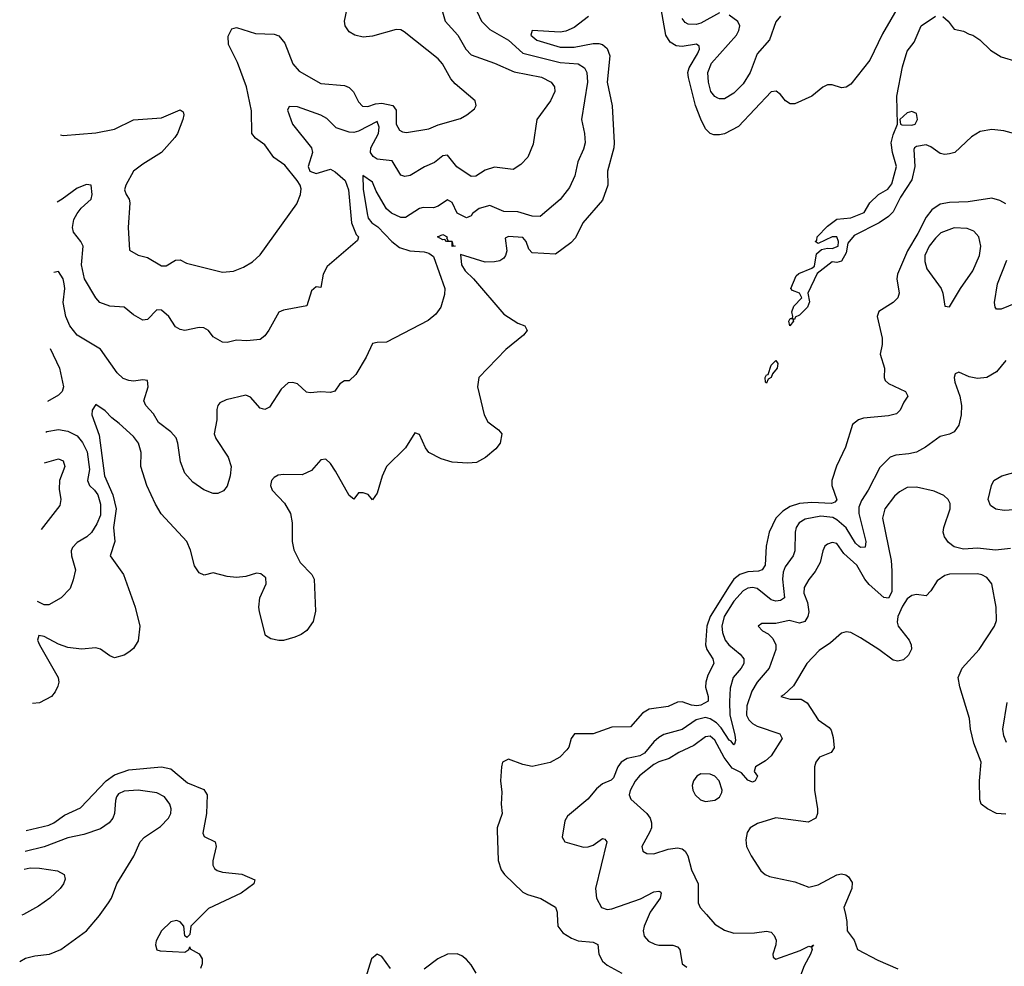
# Model space of a CAD drawing. Header units: inches. Extents: x 1843162 to 1959474, y 907081 to 1016326.
# Tile 19 of 256: x 1844165 to 1848364, y 929779 to 933816. Entities that reach past the tile are written whole.
import ezdxf

# ---------------------------------------------------------------- set-up
doc = ezdxf.new("R2010")
doc.units = ezdxf.units.IN
doc.header["$MEASUREMENT"] = 0
doc.layers.add('B8942', color=7, linetype='Continuous')
doc.layers.add('B8943', color=7, linetype='Continuous')

msp = doc.modelspace()

# ---------------------------------------------------------------- linework, layer by layer
at = {"layer": 'B8942', "color": 5}
for points, elevation in [([(1844165.1, 929798.8), (1844190, 929813.1), (1844230, 929823.4), (1844292.7, 929830), (1844340.9, 929850), (1844450, 929930.4), (1844505.2, 929994.8), (1844508.9, 930000)], 640), ([(1844181.4, 930000), (1844174.9, 929996.4)], 660), ([(1844944.6, 930000), (1844895.1, 929950), (1844890, 929914), (1844878, 929902), (1844869.2, 929909.2), (1844864.4, 929950), (1844850, 929968.8), (1844833.9, 929973.8), (1844810, 929967.8), (1844769.8, 929930), (1844747.7, 929887.7), (1844744.5, 929870), (1844749.5, 929849.5), (1844764.8, 929844.8), (1844870, 929838.7), (1844887, 929850), (1844890, 929862), (1844892.8, 929852.8), (1844930, 929831.6), (1844943.1, 929810), (1844943.5, 929790), (1844935.9, 929770)], 620), ([(1846457.1, 930000), (1846460.2, 929950), (1846481.6, 929921.6), (1846518.5, 929898.5), (1846546.9, 929886.9), (1846610, 929882.4), (1846630, 929872), (1846634.7, 929830), (1846650, 929800.3), (1846670, 929783.6), (1846732.7, 929750)], 620), ([(1846849.9, 930000), (1846828.8, 929950), (1846823.8, 929930), (1846827.9, 929907.9), (1846846.2, 929886.2), (1846873.2, 929873.2), (1846890, 929869.3), (1846950, 929869.3), (1846970, 929862.4), (1846980.7, 929850), (1846990, 929788.9), (1847010, 929775.5)], 640), ([(1847093.5, 930000), (1847130, 929959.1), (1847170, 929933.2), (1847210, 929919.8), (1847299, 929921), (1847350, 929928.8), (1847370, 929924.4), (1847383.1, 929910), (1847390.3, 929890), (1847388.9, 929870), (1847376.4, 929830), (1847378, 929818), (1847388.9, 929808.9), (1847493.5, 929846.5), (1847530, 929864.6), (1847538.4, 929861.6), (1847550, 929870.4), (1847541.6, 929858.4), (1847544.6, 929850), (1847536.8, 929830), (1847510, 929781), (1847490, 929728.4)], 660), ([(1847686, 930000), (1847691.8, 929970), (1847694, 929930), (1847723.1, 929890), (1847737.6, 929850), (1847825.2, 929805.2), (1847910, 929768.7)], 680), ([(1845746, 929770), (1845710, 929820.5), (1845690, 929831.2), (1845665.5, 929810), (1845634, 929710)], 620), ([(1846111.1, 929750), (1846090, 929784.6), (1846070, 929807.3), (1846050, 929822.9), (1846030, 929831.3), (1845990, 929830.6), (1845948.9, 929811.1), (1845890, 929766.6)], 620)]:
    msp.add_lwpolyline(points, dxfattribs=dict(at, elevation=elevation))
at = {"layer": 'B8943', "color": 5}
for points, elevation in [([(1847976.3, 933983.7), (1847843.9, 933756.1), (1847790, 933643.9), (1847710, 933541.1), (1847690, 933528.5), (1847670, 933525.3), (1847630, 933538.7), (1847610, 933537.4), (1847590, 933528.7), (1847542.9, 933490), (1847470, 933457.4), (1847450, 933457.6), (1847430.2, 933470.2), (1847410, 933497), (1847391, 933511), (1847370, 933507.6), (1847230, 933360.2), (1847170, 933329.4), (1847150, 933324.3), (1847125.1, 933325.1), (1847110, 933330.2), (1847090.1, 933350.1), (1847070, 933391), (1847047.7, 933450), (1847016.6, 933570), (1847014.1, 933590), (1847020.1, 933610), (1847054.9, 933670), (1847063.7, 933690), (1847062.3, 933702.3), (1847051.1, 933711.1), (1846990, 933701.9), (1846963.9, 933703.9), (1846939.3, 933719.3), (1846920.9, 933750), (1846898.1, 933878.1)], 620), ([(1844339.8, 933324.8), (1844350, 933322.4), (1844490, 933333.1), (1844570, 933349.2), (1844650, 933388.1), (1844770, 933397.8), (1844850, 933431.8), (1844862.4, 933422.4), (1844865.7, 933410), (1844860.7, 933390), (1844838.6, 933330), (1844826.8, 933313.2), (1844770.5, 933249.5), (1844690, 933199.6), (1844651, 933170), (1844617.5, 933110), (1844612.4, 933090), (1844619, 933070), (1844632.4, 933050), (1844634.5, 933034.5), (1844627.6, 932930), (1844633, 932833), (1844670, 932812.2), (1844710, 932801.5), (1844770, 932766.7), (1844790, 932766.1), (1844830, 932790.2), (1844850, 932791.7), (1844876.9, 932776.9), (1845030, 932738.9), (1845076.8, 932743.2), (1845120.1, 932759.9), (1845157.4, 932782.6), (1845190, 932812.4), (1845346.6, 933030), (1845363.1, 933070), (1845365.7, 933094.3), (1845361.8, 933110), (1845348.6, 933130), (1845295.1, 933195.1), (1845248.8, 933228.8), (1845210, 933282.2), (1845170.4, 933310.4), (1845155.2, 933330), (1845153, 933427), (1845131.9, 933530), (1845093.3, 933633.3), (1845055.9, 933710), (1845054.1, 933745.9), (1845070, 933777), (1845090, 933782.8), (1845170, 933756.3), (1845250, 933754.4), (1845270, 933746.7), (1845295.6, 933715.6), (1845330, 933627.4), (1845356.4, 933596.4), (1845450, 933544.4), (1845550, 933535.5), (1845570, 933526.9), (1845588.8, 933508.8), (1845610, 933465.3), (1845627.5, 933447.5), (1845650, 933446.2), (1845682.7, 933457.3), (1845710, 933460.2), (1845755.9, 933450), (1845771.2, 933430), (1845770.2, 933370), (1845785.3, 933345.3), (1845798, 933338), (1845814.8, 933334.8), (1845910, 933350.2), (1845950, 933367.2), (1846044.9, 933395.1), (1846072.3, 933410), (1846104.4, 933435.6), (1846112.3, 933450), (1846107, 933470), (1846021.9, 933541.9), (1846004, 933564), (1845967.7, 933627.7), (1845950, 933648.3), (1845804.4, 933764.4), (1845790, 933772.2), (1845770, 933773.7), (1845670, 933745.5), (1845630, 933742), (1845594.5, 933750), (1845570, 933763.9), (1845553.6, 933790), (1845549.8, 933810), (1845566.6, 933890)], 680), ([(1846116.5, 933850), (1846134.3, 933810), (1846170, 933774.7), (1846250, 933729.2), (1846310, 933673.3), (1846470, 933633.3), (1846547, 933627), (1846574.2, 933610), (1846584.1, 933590), (1846586.9, 933550), (1846560.6, 933390), (1846573.3, 933330), (1846576, 933290), (1846570, 933263.8), (1846544.6, 933210), (1846532.9, 933150), (1846510, 933100.3), (1846470, 933049.3), (1846384.2, 932975.8), (1846350, 932977.3), (1846290, 932996.9), (1846230, 932997.2), (1846170, 933023), (1846124, 933010), (1846096.4, 932990), (1846090, 932979.3), (1846070, 932970.3), (1846030, 932990.3), (1846010, 933036.5), (1845990, 933047.2), (1845950, 933020.8), (1845930, 933013.8), (1845885.1, 933014.9), (1845870, 933010.2), (1845810, 932972.9), (1845790, 932971.7), (1845750, 932990.1), (1845730, 933009.5), (1845684.7, 933084.7), (1845670, 933123.6), (1845629.1, 933150.9), (1845630, 933093.2), (1845646.8, 932990), (1845651.1, 932970), (1845666.7, 932950), (1845692.4, 932932.4), (1845751.9, 932870), (1845784.5, 932844.5), (1845829.4, 932830.6), (1845890, 932826.2), (1845910, 932820.1), (1845930, 932806), (1845978.6, 932670), (1845976.8, 932643.2), (1845960.4, 932590), (1845940.4, 932559.6), (1845907.3, 932532.7), (1845730, 932440.3), (1845690, 932439.5), (1845670, 932434.4), (1845642.7, 932377.3), (1845598, 932302), (1845570, 932275.3), (1845550, 932276), (1845530, 932263.1), (1845508.6, 932231.4), (1845490, 932225.5), (1845450, 932228.1), (1845403.8, 932223.8), (1845388, 932228), (1845350, 932263.5), (1845330, 932268.7), (1845310, 932267.8), (1845279.7, 932240.3), (1845230, 932163.7), (1845210, 932153.1), (1845190, 932158.9), (1845150, 932205.7), (1845130, 932214), (1845045.2, 932194.8), (1845018.2, 932181.8), (1845009.8, 932170.2), (1845006.1, 932153.9), (1845005.2, 932110), (1844994.9, 932050), (1845001.6, 932030), (1845054.3, 931950), (1845066.8, 931910), (1845063.2, 931870), (1845050, 931826.4), (1845033.6, 931806.4), (1845010, 931795.8), (1844990, 931795.2), (1844950, 931811.2), (1844903.2, 931843.2), (1844870, 931881.3), (1844851.1, 931930), (1844839.7, 932010), (1844832.4, 932032.4), (1844810, 932058.7), (1844757.4, 932097.4), (1844735.6, 932135.6), (1844703.7, 932170), (1844694, 932190), (1844712.8, 932250), (1844710, 932277.1), (1844690, 932280.2), (1844650, 932273.9), (1844630, 932276.4), (1844606.3, 932286.3), (1844580.5, 932310), (1844510.1, 932410.1), (1844410, 932470.9), (1844379.2, 932510), (1844362.1, 932550), (1844350.1, 932610), (1844357.2, 932670), (1844355.3, 932690), (1844350, 932710.3), (1844330, 932741.3), (1844310.7, 932737.4)], 640), ([(1845968.2, 933850), (1845978.8, 933810), (1846033.1, 933750), (1846068.1, 933690), (1846090, 933665.6), (1846190, 933630.5), (1846273.5, 933593.5), (1846390, 933570.5), (1846430.9, 933550), (1846446, 933530), (1846447.1, 933510), (1846428.2, 933470), (1846370.8, 933390), (1846354.7, 933285.3), (1846332.6, 933230), (1846302, 933198), (1846270, 933177.6), (1846190, 933186.2), (1846150, 933173.6), (1846110, 933148.3), (1846090, 933147.5), (1846028.6, 933188.6), (1845990, 933238.6), (1845970, 933235.9), (1845933.9, 933206.1), (1845891.6, 933188.4), (1845830, 933151.2), (1845807.5, 933147.5), (1845790, 933152.8), (1845753.6, 933213.6), (1845690, 933220.7), (1845672.6, 933232.6), (1845660.9, 933250), (1845662.7, 933270), (1845695.4, 933330), (1845697.8, 933357.8), (1845690, 933382.2), (1845610, 933341), (1845590, 933334.3), (1845570, 933335.7), (1845514.6, 933354.6), (1845474.5, 933394.5), (1845450, 933408.6), (1845350, 933443.5), (1845314.2, 933445.8), (1845306.6, 933430), (1845328.5, 933370), (1845409.5, 933269.5), (1845414.2, 933250), (1845394.6, 933190), (1845402.3, 933170), (1845430, 933159.3), (1845490, 933177.8), (1845510, 933167.5), (1845552.4, 933130), (1845567, 933090), (1845580.2, 932950), (1845600.3, 932900.3), (1845609.4, 932890), (1845606.3, 932873.7), (1845476.3, 932763.7), (1845458.9, 932730), (1845450, 932674), (1845430, 932676), (1845410, 932659.1), (1845390, 932595.5), (1845290, 932577.3), (1845270, 932568.5), (1845228.1, 932491.9), (1845210, 932467), (1845190, 932451.7), (1845133.9, 932446.1), (1845090, 932448.9), (1845050, 932439.3), (1845030, 932440.4), (1844990, 932463.7), (1844970.1, 932490.1), (1844950, 932502), (1844930, 932503.2), (1844870, 932490.3), (1844850, 932494), (1844830, 932506), (1844801.5, 932550), (1844770, 932577.2), (1844750, 932578.9), (1844710, 932536.9), (1844690, 932534.3), (1844650, 932556.9), (1844610, 932590.3), (1844550, 932593.6), (1844507, 932610), (1844489.4, 932629.4), (1844441, 932710), (1844428.4, 932770), (1844435.6, 932850), (1844426.5, 932870), (1844394.4, 932910), (1844390.1, 932930), (1844396.1, 932963.9), (1844410.9, 932990), (1844427.9, 933012.1), (1844470.2, 933050), (1844473.8, 933070), (1844470.2, 933110.2), (1844450, 933112.4), (1844410, 933096.9), (1844346.3, 933050), (1844325.5, 933037.6)], 660), ([(1847150, 933844.4), (1847070, 933801.7), (1847050, 933795.2), (1847016.3, 933796.3), (1847003.5, 933803.5), (1846990, 933820.9)], 640), ([(1846590.6, 933829.4), (1846530, 933782.1), (1846493.4, 933766.6), (1846470, 933762.6), (1846349.9, 933770.1), (1846344.5, 933750), (1846370, 933728.4), (1846470, 933699), (1846530, 933698.8), (1846610, 933714.3), (1846634.4, 933714.4), (1846650, 933709.9), (1846670, 933693.5), (1846682, 933662), (1846670.6, 933550), (1846691.1, 933448.9), (1846700.2, 933290), (1846699, 933270), (1846671.2, 933170), (1846672.5, 933110), (1846650, 933045.7), (1846566.2, 932950), (1846534.8, 932885.2), (1846515.8, 932864.2), (1846450, 932816.5), (1846350, 932821.2), (1846336.7, 932836.7), (1846325.3, 932870), (1846310, 932887.1), (1846249, 932891), (1846235.5, 932884.5), (1846242.4, 932830), (1846237.4, 932810), (1846230, 932798.8), (1846212.2, 932787.8), (1846190, 932782.7), (1846150, 932782.4), (1846044.9, 932815.1), (1846049.4, 932770), (1846064.8, 932744.8), (1846100.2, 932710), (1846230, 932560.3), (1846290, 932521.3), (1846319, 932510), (1846329, 932490), (1846313.2, 932470), (1846238, 932410), (1846122.9, 932290), (1846117.6, 932250), (1846145.6, 932130), (1846161.1, 932101.1), (1846207.3, 932067.3), (1846221.2, 932050), (1846214.5, 932010), (1846194.9, 931985.1), (1846151.8, 931948.2), (1846113.1, 931926.9), (1846075.6, 931924.4), (1846010, 931928.8), (1845963, 931943), (1845910, 931970.4), (1845895.3, 931990), (1845870, 932046.8), (1845850, 932054), (1845809.7, 931990.3), (1845729.7, 931910.3), (1845711.3, 931868.7), (1845690, 931796), (1845670, 931768.4), (1845651.5, 931791.6), (1845630, 931798.7), (1845610, 931797.6), (1845590, 931770.8), (1845570, 931787.3), (1845511.8, 931890), (1845490, 931923), (1845470, 931942), (1845450, 931939.1), (1845410, 931893.7), (1845370, 931875.3), (1845290, 931875.6), (1845267.3, 931872.7), (1845250, 931864), (1845239.5, 931850), (1845234, 931830), (1845241.3, 931810), (1845294.2, 931754.2), (1845319.5, 931710), (1845326.8, 931670), (1845326.8, 931590), (1845334.7, 931554.7), (1845361.3, 931501.3), (1845411.1, 931450), (1845420.4, 931430), (1845427.2, 931292.8), (1845416.9, 931250), (1845389.7, 931210.3), (1845366, 931194), (1845337.8, 931182.2), (1845290, 931168.5), (1845270, 931168.4), (1845235.6, 931175.6), (1845214, 931190), (1845188.4, 931290), (1845184.4, 931310), (1845188.5, 931350), (1845215.5, 931410), (1845214.9, 931434.9), (1845192.8, 931452.8), (1845175.5, 931455.5), (1845130, 931441.3), (1845090, 931437.1), (1845050, 931441.6), (1844990, 931456.4), (1844952.5, 931447.5), (1844930, 931456.9), (1844910, 931487), (1844893.9, 931553.9), (1844877.2, 931590), (1844768.9, 931708.9), (1844744.2, 931750), (1844707.5, 931830), (1844681.1, 931910), (1844683.3, 931970), (1844671.9, 932010), (1844650, 932037.7), (1844590, 932093.8), (1844558.2, 932118.2), (1844530, 932147.6), (1844490, 932174.8), (1844473.6, 932150), (1844472.4, 932130), (1844504, 932044), (1844526.1, 931870), (1844562.3, 931790), (1844576.7, 931730), (1844565.8, 931650), (1844570.8, 931590), (1844550.7, 931530), (1844607.8, 931450), (1844657.4, 931310), (1844677.8, 931230), (1844670, 931167.2), (1844650, 931134.3), (1844630, 931118), (1844610, 931105.8), (1844570, 931093.7), (1844550, 931102.4), (1844510, 931131.4), (1844490, 931136.5), (1844428.1, 931131.9), (1844370, 931138.8), (1844330, 931152), (1844270, 931185.4), (1844246.6, 931190), (1844241.6, 931170), (1844249.9, 931150), (1844329.7, 931010), (1844332.3, 930990), (1844327.2, 930972.8), (1844316.9, 930950), (1844300.7, 930930), (1844250, 930902.8), (1844219.6, 930899.2)], 620), ([(1847410, 933830.3), (1847390, 933807.3), (1847362.8, 933730), (1847309.9, 933670.1), (1847279.6, 933590), (1847250, 933542.7), (1847210, 933502.3), (1847170, 933478.5), (1847150, 933477.7), (1847141.7, 933481.7), (1847130, 933488.3), (1847112.6, 933510), (1847102.4, 933550), (1847100.3, 933590), (1847114.7, 933630), (1847221.8, 933750), (1847232.1, 933770), (1847235.6, 933790), (1847227.5, 933807.5), (1847190, 933835.3)], 640), ([(1848425.1, 933325.1), (1848361.2, 933341.2), (1848310, 933346.9), (1848261.4, 933338.6), (1848223.9, 933316.1), (1848153, 933250), (1848130, 933243.5), (1848110, 933241.3), (1848090, 933245.4), (1848050, 933273.2), (1848030, 933281.6), (1847990, 933275.1), (1847980.5, 933270), (1847978, 933262), (1847983, 933190), (1847970, 933132.8), (1847921.4, 933058.6), (1847890, 932996.5), (1847870, 932977), (1847830, 932949.8), (1847724.2, 932895.8), (1847696.7, 932863.3), (1847690, 932822), (1847670, 932785.5), (1847650, 932780.3), (1847630, 932783.5), (1847566.1, 932733.9), (1847525.5, 932650), (1847532.7, 932612.7), (1847524.6, 932590), (1847490, 932555.1), (1847472.5, 932547.5), (1847470, 932538), (1847462, 932538), (1847464.7, 932530), (1847449.2, 932510), (1847445.1, 932530), (1847450, 932541), (1847459, 932541), (1847462, 932550), (1847458.4, 932570), (1847465.9, 932594.1), (1847500.7, 932630), (1847490, 932649.2), (1847460.7, 932660.7), (1847453.2, 932670), (1847476.8, 932723.2), (1847487, 932733), (1847543.5, 932756.5), (1847554.7, 932765.3), (1847562.9, 932817.1), (1847583.7, 932836.3), (1847610, 932841.3), (1847630, 932839.5), (1847655.8, 932850), (1847657.4, 932870), (1847650, 932889.2), (1847630, 932889.4), (1847570, 932862), (1847558, 932870), (1847564, 932876), (1847566, 932890), (1847610, 932935.5), (1847650, 932964.9), (1847710, 932970.3), (1847766, 932994), (1847790, 933034.4), (1847827.6, 933070), (1847866.7, 933093.3), (1847883.6, 933116.4), (1847904, 933190), (1847886.4, 933250), (1847882, 933290), (1847890, 933325.5), (1847907.8, 933370), (1847905.7, 933490), (1847930, 933615.5), (1847950, 933681.1), (1847979.7, 933720.3), (1848009.9, 933790), (1848070, 933830.3)], 580), ([(1848102, 933830), (1848124.7, 933810), (1848150, 933776), (1848190, 933766.8), (1848213.7, 933753.7), (1848230, 933750.3), (1848259.5, 933730), (1848305.4, 933685.4), (1848350, 933657.8), (1848417.2, 933637.2)], 580), ([(1848370, 933030.8), (1848345.1, 933045.1), (1848310, 933054.8), (1848210, 933038.8), (1848130, 933036.7), (1848090, 933028.5), (1848055, 933005), (1848030, 932974), (1847995.5, 932904.5), (1847950.6, 932830), (1847908.6, 932730), (1847906.2, 932710), (1847915, 932650), (1847910.2, 932630), (1847890.3, 932610), (1847828.6, 932571.4), (1847821.8, 932550), (1847842.6, 932457.4), (1847842.6, 932430), (1847834, 932390), (1847852.4, 932330), (1847851.8, 932290), (1847856.5, 932276.5), (1847870, 932263.6), (1847943.1, 932230), (1847953.1, 932210), (1847934.8, 932185.2), (1847919.4, 932150), (1847904.5, 932135.5), (1847870, 932126.1), (1847763, 932117), (1847741.6, 932110), (1847717, 932090), (1847687.1, 931992.9), (1847647.8, 931912.2), (1847628.7, 931851.3), (1847627.9, 931830), (1847650, 931768.5), (1847641.7, 931758.3), (1847627.6, 931752.4), (1847542.9, 931757.1), (1847490, 931752.4), (1847450, 931739.2), (1847419.8, 931720.2), (1847389.5, 931690), (1847361.1, 931630), (1847347.7, 931570), (1847343.4, 931490), (1847331.6, 931470), (1847315.9, 931464.1), (1847270, 931460.7), (1847236.1, 931450), (1847210.7, 931429.3), (1847190, 931399.9), (1847109.6, 931270), (1847094.7, 931230), (1847090.1, 931150), (1847096, 931130), (1847121.4, 931090), (1847125.8, 931070), (1847099.6, 931020.4), (1847090.6, 930990), (1847089.3, 930969.3), (1847100.4, 930930), (1847101.5, 930910), (1847070, 930892.8), (1847053, 930890), (1847030, 930893), (1846990, 930907.2), (1846970, 930905), (1846930, 930887.5), (1846850, 930875.8), (1846821.6, 930858.4), (1846770, 930800.4), (1846690, 930799), (1846610, 930769.8), (1846530.4, 930769.6), (1846516.4, 930750), (1846506.8, 930713.2), (1846498.6, 930701.4), (1846468, 930670), (1846427.5, 930647.5), (1846350, 930631.3), (1846310, 930639.7), (1846250, 930661.6), (1846224.4, 930650), (1846219.5, 930630), (1846215.3, 930570), (1846221.7, 930521.7), (1846217.7, 930470), (1846223.1, 930430), (1846200.9, 930370), (1846200.7, 930359.3), (1846205.4, 930230), (1846217.7, 930190), (1846232.2, 930170), (1846310, 930094.7), (1846330, 930084.4), (1846387.7, 930067.8), (1846450, 930030.7), (1846456.5, 930010), (1846457.1, 930000)], 620), ([(1848413, 932607), (1848350, 932582), (1848330, 932582), (1848324.2, 932590), (1848321.5, 932610), (1848334.5, 932690), (1848374.9, 932790)], 620), ([(1844294.6, 932413.8), (1844335.2, 932330), (1844352.1, 932250), (1844346.8, 932230), (1844330, 932215), (1844283.4, 932187.4)], 640), ([(1848370, 932362.4), (1848330, 932314.7), (1848290, 932289.7), (1848250, 932285.1), (1848213.4, 932293.4), (1848170, 932312.3), (1848154.8, 932305.2), (1848150.5, 932289.5), (1848152.2, 932270), (1848174, 932210), (1848180.7, 932170), (1848179.7, 932130), (1848170, 932087), (1848150, 932058.7), (1848130, 932048.2), (1848090, 932038.9), (1848027.2, 931992.8), (1847990, 931972.1), (1847956.2, 931963.8), (1847901.3, 931958.7), (1847877.6, 931950), (1847833.6, 931906.4), (1847783.9, 931810), (1847754.5, 931765.5), (1847743.3, 931736.7), (1847743, 931710), (1847773.4, 931590), (1847770, 931566.4), (1847750, 931565.2), (1847743.9, 931570), (1847730, 931583), (1847689.3, 931649.3), (1847650, 931683), (1847632.5, 931692.5), (1847581.6, 931698.4), (1847514.4, 931685.6), (1847489.4, 931670.6), (1847475.9, 931650), (1847472, 931630), (1847471.3, 931550), (1847463.3, 931530), (1847430, 931483.1), (1847420.8, 931459.2), (1847417.7, 931430), (1847426.8, 931350), (1847410, 931338.5), (1847390, 931336.7), (1847370, 931341.7), (1847310, 931389.9), (1847290, 931394.9), (1847270, 931391.1), (1847250, 931379.5), (1847210, 931335.6), (1847169.4, 931270), (1847159.5, 931230), (1847162.4, 931202.4), (1847174.1, 931170), (1847189.2, 931149.2), (1847237.1, 931110), (1847253.2, 931090), (1847253, 931070), (1847241.9, 931050), (1847208.1, 931010), (1847195.5, 930964.5), (1847191.3, 930908.7), (1847193.2, 930850), (1847214.7, 930765.3), (1847217.7, 930742.3), (1847213.9, 930726.1), (1847210, 930724), (1847199.5, 930739.5), (1847190, 930743.7), (1847155.9, 930795.9), (1847136.7, 930816.7), (1847110, 930834.8), (1847090, 930839.2), (1847050.4, 930829.6), (1846990, 930789.4), (1846912.2, 930767.8), (1846890, 930755.2), (1846870, 930736), (1846830, 930687.1), (1846810, 930676.3), (1846755, 930665), (1846730.6, 930649.4), (1846716.3, 930630), (1846697.9, 930582.1), (1846687, 930573), (1846650, 930556.8), (1846624.2, 930535.8), (1846587.7, 930492.3), (1846501.6, 930418.4), (1846490, 930399.3), (1846478, 930330), (1846489.1, 930309.1), (1846570, 930287.1), (1846590, 930288.3), (1846610, 930295.7), (1846650, 930323.2), (1846660.5, 930320.5), (1846668.7, 930310), (1846620.6, 930110), (1846624.6, 930070), (1846645.7, 930030), (1846670, 930020.8), (1846690, 930024.5), (1846813, 930067), (1846870, 930096.4), (1846890, 930099.7), (1846895.9, 930095.9), (1846900.7, 930090), (1846897, 930070), (1846854.1, 930010), (1846849.9, 930000)], 640), ([(1844276.9, 932056.5), (1844281, 932059), (1844330, 932068.7), (1844370, 932061.7), (1844410, 932040.4), (1844433.3, 932013.3), (1844452.3, 931972.3), (1844463.1, 931896.9), (1844454, 931850), (1844462.5, 931830), (1844484.7, 931810), (1844497.7, 931790), (1844509.5, 931750), (1844510, 931702.4), (1844494.8, 931665.2), (1844471.5, 931628.5), (1844450.8, 931610), (1844410, 931586.3), (1844390, 931565.3), (1844384.6, 931550), (1844385.4, 931530), (1844402.8, 931470), (1844393.5, 931426.5), (1844379.7, 931390), (1844341.3, 931350), (1844290, 931320.3), (1844270, 931320.2), (1844241.1, 931334)], 640), ([(1844270.5, 931926.2), (1844330, 931942.4), (1844350, 931934), (1844357.4, 931910), (1844334.6, 931850), (1844333.6, 931813.6), (1844340.4, 931770), (1844335.8, 931744.2), (1844256.4, 931641.1)], 660), ([(1848450, 931727.8), (1848363.2, 931723.2), (1848327.8, 931727.8), (1848304.7, 931744.7), (1848295.6, 931770), (1848309, 931830), (1848319.3, 931850), (1848353.5, 931870), (1848425.1, 931890)], 640), ([(1848390, 931560.7), (1848325.8, 931554.2), (1848250, 931561.5), (1848190, 931557.5), (1848150, 931568.1), (1848125.6, 931585.6), (1848108.9, 931610), (1848103.7, 931630), (1848105.9, 931650), (1848133.5, 931730), (1848132.7, 931752.7), (1848124.7, 931770), (1848106.5, 931786.5), (1848065, 931805), (1847990, 931822.4), (1847950, 931820.2), (1847917.6, 931802.4), (1847895.9, 931784.1), (1847854.8, 931730), (1847844.6, 931690), (1847881.5, 931510), (1847884.8, 931464.8), (1847884.2, 931375.8), (1847870, 931349.2), (1847850, 931351.2), (1847787.6, 931407.6), (1847769.4, 931429.4), (1847734.9, 931490), (1847679.9, 931539.9), (1847650, 931581.6), (1847630, 931585.5), (1847610, 931579.8), (1847598.6, 931570), (1847589.6, 931550.4), (1847578.9, 931501.1), (1847557.7, 931462.3), (1847530, 931428.7), (1847510, 931394.7), (1847509.1, 931370), (1847524.6, 931330), (1847530.1, 931290.1), (1847526.4, 931270), (1847513.7, 931250), (1847490, 931242.6), (1847447, 931253), (1847390, 931241.1), (1847330, 931240.9), (1847314.8, 931230), (1847333.4, 931210), (1847356.4, 931196.4), (1847376.9, 931176.9), (1847390.1, 931150.1), (1847390.2, 931130), (1847360.6, 931050), (1847309.8, 930990.3), (1847287.6, 930952.4), (1847265.5, 930890), (1847264.3, 930850), (1847274.5, 930830), (1847290, 930814.5), (1847310, 930803.6), (1847406.7, 930770), (1847416.3, 930750), (1847370, 930677), (1847345.3, 930654.7), (1847302.6, 930630), (1847297.1, 930610), (1847311.3, 930590), (1847301, 930570), (1847290, 930563.7), (1847270, 930572.7), (1847243.6, 930603.6), (1847203.8, 930623.8), (1847168.9, 930668.9), (1847130, 930742.8), (1847110, 930760.2), (1847090, 930757.7), (1847040.1, 930719.9), (1846975.4, 930690), (1846935.2, 930664.8), (1846890, 930651.4), (1846870, 930639.7), (1846808.6, 930591.4), (1846790, 930568.1), (1846768.7, 930528.7), (1846764.8, 930510), (1846771.3, 930491.3), (1846838.9, 930430), (1846854, 930410), (1846859.1, 930390), (1846859.2, 930370), (1846851.8, 930351.8), (1846818.3, 930290), (1846823.1, 930270), (1846839.9, 930259.9), (1846870, 930258), (1846930, 930278.2), (1846970, 930283.6), (1846990, 930280.3), (1847003.1, 930270), (1847014, 930250), (1847030.2, 930190), (1847058.5, 930130), (1847057.7, 930050), (1847066.7, 930030), (1847093.5, 930000)], 660), ([(1848370, 930427.2), (1848330, 930430.8), (1848291.5, 930450), (1848265.1, 930470), (1848259.3, 930490), (1848258.5, 930570), (1848265.6, 930650), (1848233.6, 930730), (1848219.8, 930790), (1848215.1, 930835.1), (1848174.5, 930970), (1848167.3, 931010), (1848183.7, 931050), (1848256.9, 931130), (1848321.6, 931230), (1848330, 931254), (1848329.7, 931310), (1848311, 931410), (1848290, 931437.2), (1848268.6, 931448.6), (1848250, 931452.5), (1848130, 931451), (1848110, 931445.2), (1848077.1, 931422.9), (1848050, 931380.5), (1848030, 931358.7), (1847990, 931364.5), (1847970, 931360.3), (1847950, 931345.3), (1847930, 931314.2), (1847909.7, 931270), (1847906.8, 931246.8), (1847911.9, 931230), (1847957.8, 931170), (1847967.2, 931150), (1847968.5, 931131.5), (1847954.7, 931105.3), (1847934, 931086), (1847910, 931079.5), (1847890, 931083.7), (1847829.5, 931130), (1847750, 931179.8), (1847710, 931202.2), (1847690, 931205.7), (1847670, 931198.9), (1847622.2, 931157.8), (1847574.1, 931125.9), (1847521.6, 931070), (1847464.8, 930975.2), (1847423.8, 930936.2), (1847411.3, 930930), (1847450, 930918.4), (1847497.6, 930917.6), (1847522.6, 930902.6), (1847570.4, 930830), (1847616.7, 930796.7), (1847625.5, 930785.5), (1847634.7, 930754.7), (1847638.2, 930710), (1847626, 930690), (1847575.5, 930670), (1847560.4, 930650), (1847554.9, 930630), (1847554.9, 930530), (1847567.6, 930450), (1847567.2, 930430), (1847559.5, 930410), (1847527.1, 930392.9), (1847390, 930412.2), (1847311.6, 930388.4), (1847280.7, 930370), (1847266.8, 930350), (1847261.6, 930318.4), (1847264.9, 930290), (1847284.9, 930250), (1847326.3, 930186.3), (1847344, 930170), (1847362.4, 930162.4), (1847470, 930139.7), (1847530, 930116.5), (1847570, 930126.3), (1847650, 930169.3), (1847670, 930172.8), (1847688.5, 930168.5), (1847700, 930160), (1847715.5, 930135.5), (1847714.2, 930110), (1847680.2, 930030), (1847686, 930000)], 680), ([(1848373.8, 930733.8), (1848361.3, 930761.3), (1848357.1, 930790), (1848376.6, 930903.3)], 660), ([(1844192.8, 930357.8), (1844290, 930380.8), (1844311, 930390), (1844356.7, 930423.3), (1844425, 930455), (1844534.2, 930570), (1844570, 930595.9), (1844630, 930616.5), (1844770, 930629), (1844810, 930620.8), (1844881.4, 930561.4), (1844950, 930532.6), (1844965, 930510), (1844962.3, 930430), (1844946.2, 930346.2), (1844952.1, 930332.1), (1844999, 930310), (1845002.7, 930290), (1844989.3, 930229.3), (1844989.2, 930210), (1844996, 930196), (1845007, 930187), (1845030, 930180.9), (1845112.1, 930172.1), (1845168, 930148), (1845164, 930130), (1845109.3, 930090), (1844970, 930025.7), (1844944.6, 930000)], 620), ([(1844508.9, 930000), (1844544.4, 930050), (1844556.4, 930070), (1844579.1, 930130), (1844651.9, 930248.1), (1844678.5, 930310), (1844697.2, 930330), (1844765.6, 930374.4), (1844799.8, 930410), (1844809.1, 930430.9), (1844810.7, 930450), (1844805.5, 930470), (1844782.2, 930502.2), (1844750, 930518), (1844670, 930529.3), (1844610, 930525.9), (1844586.3, 930513.7), (1844578.6, 930501.4), (1844573.5, 930486.5), (1844570.1, 930430), (1844562.7, 930410), (1844547.3, 930390), (1844510, 930365), (1844438.5, 930341.5), (1844370, 930326.8), (1844270, 930288.8), (1844188.4, 930269)], 640), ([(1844184.6, 930192.8), (1844210, 930198.7), (1844250, 930198), (1844326.1, 930186.1), (1844355.1, 930170), (1844358.4, 930150), (1844351.5, 930130), (1844337.6, 930110), (1844293.6, 930070), (1844244.7, 930035.3), (1844181.4, 930000)], 660)]:
    msp.add_lwpolyline(points, dxfattribs=dict(at, elevation=elevation))
for points, elevation in [([(1847970, 933424), (1847950, 933419), (1847918, 933390), (1847921, 933370), (1847926.9, 933366.9), (1847970, 933365.7), (1847984, 933370), (1847994, 933390), (1847990, 933415.3)], 580), ([(1848150, 932928.5), (1848093.7, 932906.3), (1848070, 932884.4), (1848043.3, 932850), (1848025.3, 932810), (1848024.8, 932784.8), (1848033.2, 932753.2), (1848095.3, 932670), (1848102.3, 932650), (1848110, 932594), (1848130, 932591.3), (1848177.6, 932670), (1848230, 932744.4), (1848258.2, 932810), (1848264.3, 932850), (1848255.3, 932890), (1848233.9, 932913.9), (1848205.2, 932925.2)], 640), ([(1846010, 932848.7), (1846009.6, 932869.6), (1845985.2, 932870), (1845978, 932878), (1845970, 932876.9), (1845946.3, 932890), (1845970, 932900.3), (1845988, 932890), (1845985.4, 932885.4), (1845992.1, 932872.1), (1846010, 932870.2), (1846012.2, 932852.2), (1846022, 932850)], 620), ([(1847350, 932266), (1847345.2, 932270), (1847344.7, 932290), (1847350, 932300.7), (1847357.5, 932302.5), (1847370, 932342.8), (1847390, 932362.8), (1847398, 932350), (1847395.3, 932330), (1847374.7, 932305.3), (1847370, 932289.6), (1847357.1, 932282.9)], 580), ([(1847070, 930599.7), (1847052.7, 930590), (1847038, 930570), (1847033.1, 930550), (1847036, 930530), (1847045.3, 930510), (1847068.7, 930488.7), (1847090, 930481.3), (1847130, 930487.9), (1847150, 930500.3), (1847159.3, 930520.7), (1847160.7, 930530), (1847147.7, 930570), (1847130, 930589.8), (1847110, 930598.8)], 680)]:
    msp.add_lwpolyline(points, close=True, dxfattribs=dict(at, elevation=elevation))

doc.saveas('drawing.dxf')
